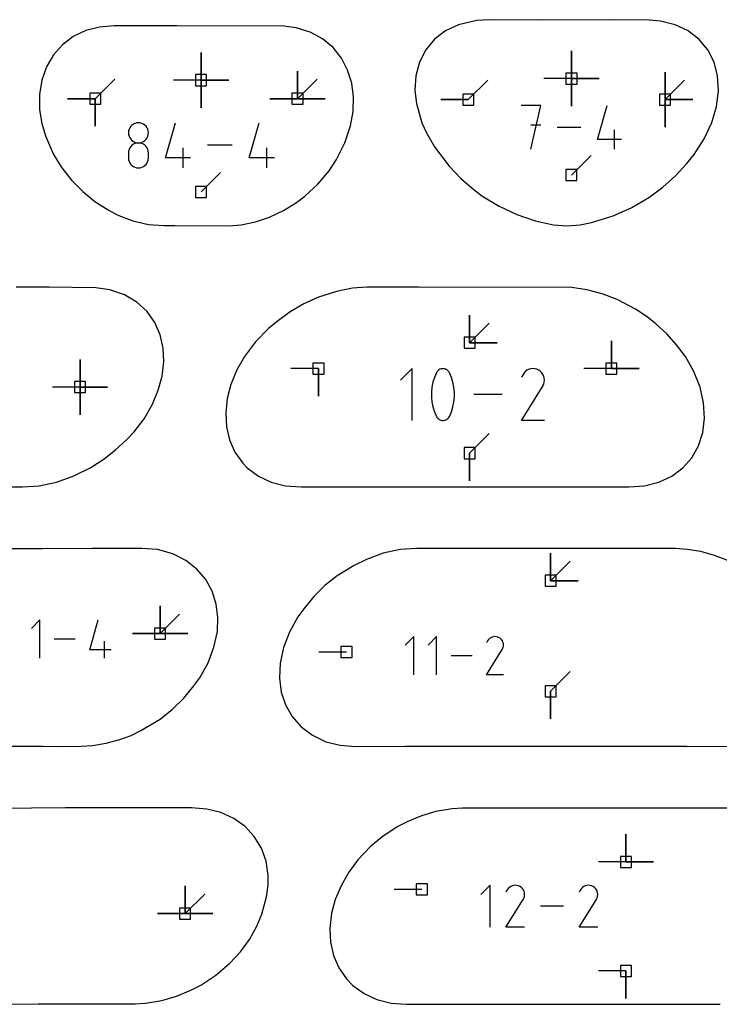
# Model space of a CAD drawing. Extents: x 0 to 600, y 0 to 900.
# Tile 27 of 56: x 37 to 73, y 246 to 297. Entities that reach past the tile are written whole.
import ezdxf

# ---------------------------------------------------------------- set-up
doc = ezdxf.new("R2010")
doc.units = 0

msp = doc.modelspace()

# ---------------------------------------------------------------- linework, layer by layer
at = {"layer": 'annotation', "color": 1}
for p, q in [((46.466788, 294.00571), (46.466788, 295.43446)), ((46.466788, 294.00571), (46.466788, 295.43446)), ((46.466788, 295.43446), (46.466788, 294.00571)), ((46.466788, 294.00571), (46.466788, 295.43446)), ((46.466788, 295.43446), (46.466788, 294.00571)), ((46.466788, 294.00571), (46.466788, 295.43446)), ((46.466788, 295.43446), (46.466788, 294.00571)), ((65.624035, 294.088764), (65.624035, 295.517514)), ((65.624035, 294.088764), (65.624035, 295.517514)), ((65.624035, 295.517514), (65.624035, 294.088764)), ((65.624035, 294.088764), (65.624035, 295.517514)), ((65.624035, 295.517514), (65.624035, 294.088764)), ((65.624035, 294.088764), (65.624035, 295.517514)), ((65.624035, 295.517514), (65.624035, 294.088764)), ((51.452496, 293.048091), (51.452496, 294.476841)), ((51.452496, 293.048091), (51.452496, 294.476841)), ((51.452496, 294.476841), (51.452496, 293.048091)), ((51.452496, 293.048091), (51.452496, 294.476841)), ((51.452496, 294.476841), (51.452496, 293.048091)), ((51.452496, 293.048091), (51.452496, 294.476841)), ((51.452496, 294.476841), (51.452496, 293.048091)), ((70.461906, 292.997929), (70.461906, 294.426679)), ((70.461906, 292.997929), (70.461906, 294.426679)), ((70.461906, 294.426679), (70.461906, 292.997929)), ((70.461906, 292.997929), (70.461906, 294.426679)), ((70.461906, 294.426679), (70.461906, 292.997929)), ((70.461906, 292.997929), (70.461906, 294.426679)), ((70.461906, 294.426679), (70.461906, 292.997929)), ((40.991066, 293.048091), (42.001344, 294.05837)), ((46.466788, 294.00571), (45.038038, 294.00571)), ((46.466788, 294.00571), (47.895538, 294.00571)), ((46.466788, 294.00571), (47.895538, 294.00571)), ((47.895538, 294.00571), (46.466788, 294.00571)), ((46.466788, 294.00571), (46.466788, 292.57696)), ((46.466788, 294.00571), (47.895538, 294.00571)), ((47.895538, 294.00571), (46.466788, 294.00571)), ((46.466788, 294.00571), (46.466788, 292.57696)), ((46.466788, 292.57696), (46.466788, 294.00571)), ((51.452496, 293.048091), (52.462775, 294.05837)), ((60.287242, 292.997929), (61.29752, 294.008208)), ((65.624035, 294.088764), (64.195285, 294.088764)), ((65.624035, 294.088764), (67.052785, 294.088764)), ((65.624035, 294.088764), (67.052785, 294.088764)), ((67.052785, 294.088764), (65.624035, 294.088764)), ((65.624035, 294.088764), (65.624035, 292.660014)), ((65.624035, 294.088764), (67.052785, 294.088764)), ((67.052785, 294.088764), (65.624035, 294.088764)), ((65.624035, 294.088764), (65.624035, 292.660014)), ((65.624035, 292.660014), (65.624035, 294.088764)), ((70.461906, 292.997929), (71.472185, 294.008208)), ((40.991066, 293.048091), (39.562316, 293.048091)), ((40.991066, 293.048091), (39.562316, 293.048091)), ((39.562316, 293.048091), (40.991066, 293.048091)), ((40.991066, 293.048091), (40.991065, 291.619341)), ((40.991066, 293.048091), (40.991065, 291.619341)), ((40.991065, 291.619341), (40.991066, 293.048091)), ((40.991066, 293.048091), (40.991065, 291.619341)), ((40.991065, 291.619341), (40.991066, 293.048091)), ((51.452496, 293.048091), (50.023746, 293.048091)), ((51.452496, 293.048091), (50.023746, 293.048091)), ((50.023746, 293.048091), (51.452496, 293.048091)), ((51.452496, 293.048091), (52.881246, 293.048091)), ((51.452496, 293.048091), (52.881246, 293.048091)), ((52.881246, 293.048091), (51.452496, 293.048091)), ((51.452496, 293.048091), (52.881246, 293.048091)), ((52.881246, 293.048091), (51.452496, 293.048091)), ((60.287242, 292.997929), (58.858492, 292.997929)), ((60.287242, 292.997929), (58.858492, 292.997929)), ((58.858492, 292.997929), (60.287242, 292.997929)), ((70.461906, 292.997929), (71.890656, 292.997929)), ((70.461906, 292.997929), (71.890656, 292.997929)), ((71.890656, 292.997929), (70.461906, 292.997929)), ((70.461906, 292.997929), (70.461906, 291.569179)), ((70.461906, 292.997929), (71.890656, 292.997929)), ((71.890656, 292.997929), (70.461906, 292.997929)), ((70.461906, 292.997929), (70.461906, 291.569179)), ((70.461906, 291.569179), (70.461906, 292.997929)), ((64.028974, 292.692192), (63.023849, 292.692192)), ((63.526483, 290.431902), (64.028974, 292.692192)), ((66.960151, 290.934393), (67.461367, 292.692192)), ((42.716601, 291.377607), (42.708218, 291.284575)), ((42.740767, 291.465261), (42.716601, 291.377607)), ((42.779238, 291.546051), (42.740767, 291.465261)), ((42.830538, 291.618491), (42.779238, 291.546051)), ((42.89319, 291.681093), (42.830538, 291.618491)), ((42.965716, 291.732371), (42.89319, 291.681093)), ((43.04664, 291.770839), (42.965716, 291.732371)), ((43.134484, 291.79501), (43.04664, 291.770839)), ((43.227773, 291.803397), (43.134484, 291.79501)), ((43.321062, 291.79501), (43.227773, 291.803397)), ((43.227773, 291.803397), (43.227773, 291.803397)), ((43.408907, 291.770839), (43.321062, 291.79501)), ((43.489831, 291.732371), (43.408907, 291.770839)), ((43.562357, 291.681093), (43.489831, 291.732371)), ((43.625008, 291.618491), (43.562357, 291.681093)), ((43.676308, 291.546051), (43.625008, 291.618491)), ((43.714779, 291.465261), (43.676308, 291.546051)), ((43.738945, 291.377607), (43.714779, 291.465261)), ((43.747329, 291.284575), (43.738945, 291.377607)), ((44.624711, 289.986714), (45.143533, 291.806258)), ((48.957886, 289.986714), (49.476707, 291.806258)), ((64.028974, 291.68565), (63.526483, 291.68565)), ((66.112755, 291.562047), (64.876867, 291.562047)), ((67.83898, 290.431902), (67.83898, 291.435751)), ((42.708218, 291.284575), (42.708218, 291.284575)), ((42.708218, 291.284575), (42.716606, 291.191107)), ((42.716606, 291.191107), (42.740784, 291.103113)), ((42.740784, 291.103113), (42.779271, 291.022067)), ((42.779271, 291.022067), (42.830586, 290.949444)), ((42.830586, 290.949444), (42.89325, 290.886719)), ((42.89325, 290.886719), (42.965781, 290.835367)), ((42.965781, 290.835367), (43.046699, 290.796861)), ((43.046699, 290.796861), (43.134523, 290.772676)), ((43.321023, 290.772676), (43.408847, 290.796861)), ((43.408847, 290.796861), (43.489765, 290.835367)), ((43.489765, 290.835367), (43.562296, 290.886719)), ((43.562296, 290.886719), (43.62496, 290.949444)), ((43.62496, 290.949444), (43.676275, 291.022067)), ((43.676275, 291.022067), (43.714762, 291.103113)), ((43.714762, 291.103113), (43.73894, 291.191107)), ((43.73894, 291.191107), (43.747329, 291.284575)), ((43.747329, 291.284575), (43.747329, 291.284575)), ((68.215175, 290.934393), (66.960151, 290.934393)), ((42.716601, 290.337569), (42.708218, 290.244144)), ((42.740767, 290.425529), (42.716601, 290.337569)), ((42.779238, 290.506549), (42.740767, 290.425529)), ((42.830538, 290.579153), (42.779238, 290.506549)), ((42.89319, 290.641866), (42.830538, 290.579153)), ((42.965716, 290.693211), (42.89319, 290.641866)), ((43.04664, 290.731714), (42.965716, 290.693211)), ((43.134484, 290.755897), (43.04664, 290.731714)), ((43.227773, 290.764286), (43.134484, 290.755897)), ((43.134523, 290.772676), (43.227773, 290.764286)), ((43.227773, 290.764286), (43.321023, 290.772676)), ((43.321062, 290.755902), (43.227773, 290.764286)), ((43.227773, 290.764286), (43.227773, 290.764286)), ((43.227773, 290.764286), (43.227773, 290.764286)), ((43.408907, 290.73173), (43.321062, 290.755902)), ((43.489831, 290.693244), (43.408907, 290.73173)), ((43.562357, 290.641914), (43.489831, 290.693244)), ((43.625008, 290.579214), (43.562357, 290.641914)), ((43.676308, 290.506614), (43.625008, 290.579214)), ((43.714779, 290.425588), (43.676308, 290.506614)), ((43.738945, 290.337607), (43.714779, 290.425588)), ((43.747329, 290.244144), (43.738945, 290.337607)), ((45.53441, 289.466571), (45.53441, 290.505682)), ((48.080723, 290.636415), (46.801422, 290.636415)), ((49.867584, 289.466571), (49.867584, 290.505682)), ((42.708218, 290.244144), (42.708218, 289.98532)), ((42.708218, 289.98532), (42.708218, 289.98532)), ((42.708218, 289.98532), (42.716606, 289.891902)), ((42.716606, 289.891902), (42.740784, 289.804042)), ((42.740784, 289.804042), (42.779271, 289.723192)), ((43.676275, 289.723192), (43.714762, 289.804042)), ((43.714762, 289.804042), (43.73894, 289.891902)), ((43.73894, 289.891902), (43.747329, 289.98532)), ((43.747329, 289.98532), (43.747329, 290.244144)), ((43.747329, 290.244144), (43.747329, 290.244144)), ((45.92382, 289.986714), (44.624711, 289.986714)), ((50.256994, 289.986714), (48.957886, 289.986714)), ((65.621803, 289.09936), (66.632082, 290.109639)), ((42.779271, 289.723192), (42.830586, 289.650801)), ((42.830586, 289.650801), (42.89325, 289.588319)), ((42.89325, 289.588319), (42.965781, 289.537198)), ((42.965781, 289.537198), (43.046699, 289.498887)), ((43.046699, 289.498887), (43.134523, 289.474837)), ((43.134523, 289.474837), (43.227773, 289.466498)), ((43.227773, 289.466498), (43.321023, 289.474837)), ((43.227773, 289.466498), (43.227773, 289.466498)), ((43.321023, 289.474837), (43.408847, 289.498887)), ((43.408847, 289.498887), (43.489765, 289.537198)), ((43.489765, 289.537198), (43.562296, 289.588319)), ((43.562296, 289.588319), (43.62496, 289.650801)), ((43.62496, 289.650801), (43.676275, 289.723192)), ((46.467152, 288.228544), (47.477431, 289.238822)), ((60.354603, 280.427145), (60.354603, 281.855895)), ((60.354603, 280.427145), (60.354603, 281.855895)), ((60.354603, 281.855895), (60.354603, 280.427145)), ((60.354603, 280.427145), (60.354603, 281.855895)), ((60.354603, 281.855895), (60.354603, 280.427145)), ((60.354603, 280.427145), (61.364882, 281.437423)), ((60.354603, 280.427145), (61.783353, 280.427145)), ((60.354603, 280.427145), (61.783353, 280.427145)), ((61.783353, 280.427145), (60.354603, 280.427145)), ((67.68542, 279.08955), (67.68542, 280.5183)), ((67.68542, 279.08955), (67.68542, 280.5183)), ((67.68542, 280.5183), (67.68542, 279.08955)), ((67.68542, 279.08955), (67.68542, 280.5183)), ((67.68542, 280.5183), (67.68542, 279.08955)), ((40.205226, 278.131957), (40.205226, 279.560707)), ((40.205226, 278.131957), (40.205226, 279.560707)), ((40.205226, 279.560707), (40.205226, 278.131957)), ((40.205226, 278.131957), (40.205226, 279.560707)), ((40.205226, 279.560707), (40.205226, 278.131957)), ((40.205226, 278.131957), (40.205226, 279.560707)), ((40.205226, 279.560707), (40.205226, 278.131957)), ((52.540171, 279.08955), (51.111421, 279.08955)), ((52.540171, 279.08955), (52.540171, 277.6608)), ((52.540171, 279.08955), (52.540171, 277.6608)), ((52.540171, 277.6608), (52.540171, 279.08955)), ((57.377393, 279.08549), (56.782333, 278.490262)), ((57.377393, 276.40881), (57.377393, 279.08549)), ((58.944215, 279.081412), (58.881375, 279.07116)), ((59.008436, 279.0808), (58.944215, 279.081412)), ((63.627666, 279.085425), (63.526452, 279.076027)), ((63.729952, 279.077373), (63.627666, 279.085425)), ((67.68542, 279.08955), (66.25667, 279.08955)), ((67.68542, 279.08955), (69.11417, 279.08955)), ((67.68542, 279.08955), (69.11417, 279.08955)), ((69.11417, 279.08955), (67.68542, 279.08955)), ((58.535174, 278.632252), (58.45822, 278.383967)), ((58.637779, 278.87354), (58.535174, 278.632252)), ((58.672332, 278.930999), (58.637779, 278.87354)), ((58.637779, 278.87354), (58.637779, 278.87354)), ((58.715394, 278.979965), (58.672332, 278.930999)), ((58.765539, 279.019963), (58.715394, 278.979965)), ((58.821341, 279.050519), (58.765539, 279.019963)), ((58.881375, 279.07116), (58.821341, 279.050519)), ((59.07261, 279.068851), (59.008436, 279.0808)), ((59.135314, 279.045092), (59.07261, 279.068851)), ((59.159317, 279.032478), (59.135314, 279.045092)), ((59.135314, 279.045092), (59.135314, 279.045092)), ((59.182351, 279.017989), (59.159317, 279.032478)), ((59.204304, 279.001741), (59.182351, 279.017989)), ((59.225062, 278.983847), (59.204304, 279.001741)), ((59.244515, 278.964422), (59.225062, 278.983847)), ((59.262551, 278.943581), (59.244515, 278.964422)), ((59.279057, 278.921438), (59.262551, 278.943581)), ((59.293922, 278.898109), (59.279057, 278.921438)), ((59.307033, 278.873708), (59.293922, 278.898109)), ((59.410136, 278.631923), (59.307033, 278.873708)), ((59.307033, 278.873708), (59.307033, 278.873708)), ((59.487463, 278.383265), (59.410136, 278.631923)), ((63.115596, 278.787854), (63.037542, 278.638124)), ((63.177539, 278.87569), (63.115596, 278.787854)), ((63.251856, 278.949012), (63.177539, 278.87569)), ((63.336287, 279.007233), (63.251856, 278.949012)), ((63.428573, 279.049768), (63.336287, 279.007233)), ((63.526452, 279.076027), (63.428573, 279.049768)), ((63.831052, 279.051285), (63.729952, 279.077373)), ((63.928705, 279.006574), (63.831052, 279.051285)), ((64.016045, 278.944555), (63.928705, 279.006574)), ((63.928705, 279.006574), (63.928705, 279.006574)), ((64.089071, 278.870131), (64.016045, 278.944555)), ((64.147133, 278.785585), (64.089071, 278.870131)), ((64.189583, 278.693197), (64.147133, 278.785585)), ((64.21577, 278.595248), (64.189583, 278.693197)), ((64.225045, 278.49402), (64.21577, 278.595248)), ((40.205226, 278.131957), (38.776476, 278.131957)), ((40.205226, 278.131957), (41.633976, 278.131957)), ((40.205226, 278.131957), (41.633976, 278.131957)), ((41.633976, 278.131957), (40.205226, 278.131957)), ((40.205226, 278.131957), (40.205226, 276.703207)), ((40.205226, 278.131957), (41.633976, 278.131957)), ((41.633976, 278.131957), (40.205226, 278.131957)), ((40.205226, 278.131957), (40.205226, 276.703207)), ((40.205226, 276.703207), (40.205226, 278.131957)), ((58.406917, 278.130664), (58.381266, 277.874323)), ((58.45822, 278.383967), (58.406917, 278.130664)), ((59.539015, 278.129713), (59.487463, 278.383265)), ((59.56479, 277.873248), (59.539015, 278.129713)), ((63.035863, 276.408788), (64.134333, 278.177183)), ((64.134333, 278.177183), (64.135646, 278.178808)), ((64.134333, 278.177183), (64.134333, 278.177183)), ((64.135646, 278.178808), (64.136905, 278.180447)), ((64.136905, 278.180447), (64.138119, 278.182113)), ((64.138119, 278.182113), (64.139295, 278.183821)), ((64.139295, 278.183821), (64.140443, 278.185584)), ((64.140443, 278.185584), (64.141569, 278.187416)), ((64.141569, 278.187416), (64.142683, 278.189331)), ((64.142683, 278.189331), (64.143794, 278.191343)), ((64.143794, 278.191343), (64.144908, 278.193465)), ((64.144908, 278.193465), (64.190263, 278.290847)), ((64.144908, 278.193465), (64.144908, 278.193465)), ((64.190263, 278.290847), (64.216759, 278.391793)), ((64.216759, 278.391793), (64.225045, 278.49402)), ((58.381266, 277.874323), (58.381266, 277.616924)), ((58.381266, 277.616924), (58.406917, 277.360446)), ((59.539015, 277.359495), (59.56479, 277.615848)), ((59.56479, 277.615848), (59.56479, 277.873248)), ((62.032158, 277.74715), (60.568595, 277.74715)), ((58.406917, 277.360446), (58.45822, 277.10687)), ((58.45822, 277.10687), (58.535174, 276.858174)), ((59.410136, 276.857845), (59.487463, 277.106167)), ((59.487463, 277.106167), (59.539015, 277.359495)), ((58.535174, 276.858174), (58.637779, 276.61634)), ((58.637779, 276.61634), (58.637779, 276.61634)), ((58.637779, 276.61634), (58.650843, 276.591987)), ((58.650843, 276.591987), (58.665598, 276.568774)), ((58.665598, 276.568774), (58.681982, 276.546771)), ((58.681982, 276.546771), (58.699933, 276.526049)), ((59.229416, 276.510576), (59.272477, 276.55934)), ((59.272477, 276.55934), (59.307033, 276.616507)), ((59.307033, 276.616507), (59.410136, 276.857845)), ((59.307033, 276.616507), (59.307033, 276.616507)), ((58.699933, 276.526049), (58.719388, 276.506679)), ((58.719388, 276.506679), (58.740285, 276.488729)), ((58.740285, 276.488729), (58.762563, 276.472272)), ((58.762563, 276.472272), (58.786158, 276.457378)), ((58.786158, 276.457378), (58.81101, 276.444116)), ((58.81101, 276.444116), (58.81101, 276.444116)), ((58.81101, 276.444116), (58.873219, 276.420861)), ((58.873219, 276.420861), (58.93702, 276.409307)), ((58.93702, 276.409307), (59.00097, 276.408984)), ((59.00097, 276.408984), (59.063627, 276.41942)), ((59.063627, 276.41942), (59.123549, 276.440145)), ((59.123549, 276.440145), (59.179293, 276.470688)), ((59.179293, 276.470688), (59.229416, 276.510576)), ((64.224641, 276.408788), (63.035863, 276.408788)), ((60.354755, 274.712724), (61.365034, 275.723003)), ((60.354755, 274.712724), (60.354755, 273.283974)), ((60.354755, 274.712724), (60.354755, 273.283974)), ((60.354755, 273.283974), (60.354755, 274.712724)), ((64.543382, 268.116481), (64.543382, 269.545231)), ((64.543382, 268.116481), (64.543382, 269.545231)), ((64.543382, 269.545231), (64.543382, 268.116481)), ((64.543382, 268.116481), (64.543382, 269.545231)), ((64.543382, 269.545231), (64.543382, 268.116481)), ((64.543382, 268.116481), (65.553661, 269.12676)), ((64.543382, 268.116481), (65.972132, 268.116481)), ((64.543382, 268.116481), (65.972132, 268.116481)), ((65.972132, 268.116481), (64.543382, 268.116481)), ((44.346399, 265.380585), (44.346399, 266.809335)), ((44.346399, 265.380585), (44.346399, 266.809335)), ((44.346399, 266.809335), (44.346399, 265.380585)), ((44.346399, 265.380585), (44.346399, 266.809335)), ((44.346399, 266.809335), (44.346399, 265.380585)), ((44.346399, 265.380585), (44.346399, 266.809335)), ((44.346399, 266.809335), (44.346399, 265.380585)), ((44.346399, 265.380585), (45.356678, 266.390864)), ((38.131757, 266.089767), (37.690378, 265.648263)), ((38.131757, 264.104371), (38.131757, 266.089767)), ((40.706322, 264.54575), (41.14658, 266.089767)), ((44.346399, 265.380585), (42.917649, 265.380585)), ((44.346399, 265.380585), (42.917649, 265.380585)), ((42.917649, 265.380585), (44.346399, 265.380585)), ((44.346399, 265.380585), (45.775149, 265.380585)), ((44.346399, 265.380585), (45.775149, 265.380585)), ((45.775149, 265.380585), (44.346399, 265.380585)), ((44.346399, 265.380585), (45.775149, 265.380585)), ((45.775149, 265.380585), (44.346399, 265.380585)), ((39.961985, 265.097069), (38.876405, 265.097069)), ((41.478268, 264.104371), (41.478268, 264.986133)), ((57.462735, 265.227944), (57.021347, 264.786432)), ((57.462735, 263.242509), (57.462735, 265.227944)), ((58.64866, 265.227944), (58.207273, 264.786432)), ((58.64866, 263.242509), (58.64866, 265.227944)), ((61.282568, 265.007172), (61.224671, 264.896109)), ((61.328514, 265.072324), (61.282568, 265.007172)), ((61.383639, 265.126711), (61.328514, 265.072324)), ((61.446266, 265.169897), (61.383639, 265.126711)), ((61.514719, 265.201447), (61.446266, 265.169897)), ((61.587322, 265.220925), (61.514719, 265.201447)), ((61.662397, 265.227896), (61.587322, 265.220925)), ((61.738268, 265.221923), (61.662397, 265.227896)), ((61.81326, 265.202573), (61.738268, 265.221923)), ((61.885694, 265.169408), (61.81326, 265.202573)), ((61.950479, 265.123405), (61.885694, 265.169408)), ((61.885694, 265.169408), (61.885694, 265.169408)), ((62.004646, 265.068201), (61.950479, 265.123405)), ((62.047714, 265.005489), (62.004646, 265.068201)), ((62.0792, 264.93696), (62.047714, 265.005489)), ((62.098625, 264.864306), (62.0792, 264.93696)), ((62.105505, 264.78922), (62.098625, 264.864306)), ((41.808711, 264.54575), (40.706322, 264.54575)), ((53.98839, 264.427969), (52.55964, 264.427969)), ((61.223426, 263.242493), (62.038219, 264.554205)), ((62.038219, 264.554205), (62.039193, 264.55541)), ((62.038219, 264.554205), (62.038219, 264.554205)), ((62.039193, 264.55541), (62.040127, 264.556626)), ((62.040127, 264.556626), (62.041027, 264.557862)), ((62.041027, 264.557862), (62.0419, 264.559129)), ((62.0419, 264.559129), (62.042751, 264.560436)), ((62.042751, 264.560436), (62.043586, 264.561795)), ((62.043586, 264.561795), (62.044413, 264.563216)), ((62.044413, 264.563216), (62.045236, 264.564708)), ((62.045236, 264.564708), (62.046063, 264.566282)), ((62.046063, 264.566282), (62.079705, 264.638516)), ((62.046063, 264.566282), (62.046063, 264.566282)), ((62.079705, 264.638516), (62.099359, 264.713392)), ((62.099359, 264.713392), (62.105505, 264.78922)), ((60.478925, 264.235227), (59.393323, 264.235227)), ((64.543534, 262.40206), (65.553812, 263.412339)), ((62.105205, 263.242493), (61.223426, 263.242493)), ((64.543534, 262.40206), (64.543534, 260.97331)), ((64.543534, 262.40206), (64.543534, 260.97331)), ((64.543534, 260.97331), (64.543534, 262.40206)), ((68.441059, 253.570735), (68.441059, 254.999485)), ((68.441059, 253.570735), (68.441059, 254.999485)), ((68.441059, 254.999485), (68.441059, 253.570735)), ((68.441059, 253.570735), (68.441059, 254.999485)), ((68.441059, 254.999485), (68.441059, 253.570735)), ((68.441059, 253.570735), (67.012309, 253.570735)), ((68.441059, 253.570735), (69.869808, 253.570735)), ((68.441059, 253.570735), (69.869808, 253.570735)), ((69.869808, 253.570735), (68.441059, 253.570735)), ((45.642064, 250.902074), (45.642064, 252.330824)), ((45.642064, 250.902074), (45.642064, 252.330824)), ((45.642064, 252.330824), (45.642064, 250.902074)), ((45.642064, 250.902074), (45.642064, 252.330824)), ((45.642064, 252.330824), (45.642064, 250.902074)), ((45.642064, 250.902074), (45.642064, 252.330824)), ((45.642064, 252.330824), (45.642064, 250.902074)), ((57.88399, 252.147677), (56.45524, 252.147677)), ((61.4194, 252.364548), (60.936391, 251.881403)), ((61.4194, 250.191893), (61.4194, 252.364548)), ((62.29896, 252.122958), (62.235604, 252.001422)), ((62.349239, 252.194253), (62.29896, 252.122958)), ((62.409562, 252.253769), (62.349239, 252.194253)), ((62.478095, 252.301027), (62.409562, 252.253769)), ((62.553003, 252.335552), (62.478095, 252.301027)), ((62.632451, 252.356867), (62.553003, 252.335552)), ((62.714606, 252.364495), (62.632451, 252.356867)), ((62.797632, 252.35796), (62.714606, 252.364495)), ((62.879694, 252.336784), (62.797632, 252.35796)), ((62.958959, 252.300492), (62.879694, 252.336784)), ((63.029853, 252.250151), (62.958959, 252.300492)), ((62.958959, 252.300492), (62.958959, 252.300492)), ((63.089128, 252.189742), (63.029853, 252.250151)), ((63.136257, 252.121116), (63.089128, 252.189742)), ((63.170713, 252.046125), (63.136257, 252.121116)), ((66.081678, 252.122958), (66.018321, 252.001422)), ((66.131957, 252.194253), (66.081678, 252.122958)), ((66.19228, 252.253769), (66.131957, 252.194253)), ((66.260812, 252.301027), (66.19228, 252.253769)), ((66.335721, 252.335552), (66.260812, 252.301027)), ((66.415169, 252.356867), (66.335721, 252.335552)), ((66.497324, 252.364495), (66.415169, 252.356867)), ((66.58035, 252.35796), (66.497324, 252.364495)), ((66.662412, 252.336784), (66.58035, 252.35796)), ((66.741677, 252.300492), (66.662412, 252.336784)), ((66.812571, 252.250151), (66.741677, 252.300492)), ((66.741677, 252.300492), (66.741677, 252.300492)), ((66.871845, 252.189742), (66.812571, 252.250151)), ((66.918974, 252.121116), (66.871845, 252.189742)), ((66.95343, 252.046125), (66.918974, 252.121116)), ((45.642064, 250.902074), (46.652343, 251.912353)), ((62.234241, 250.191875), (63.125866, 251.627277)), ((63.125866, 251.627277), (63.126932, 251.628596)), ((63.125866, 251.627277), (63.125866, 251.627277)), ((63.126932, 251.628596), (63.127954, 251.629926)), ((63.127954, 251.629926), (63.128939, 251.631279)), ((63.128939, 251.631279), (63.129894, 251.632665)), ((63.129894, 251.632665), (63.130826, 251.634096)), ((63.130826, 251.634096), (63.13174, 251.635584)), ((63.13174, 251.635584), (63.132645, 251.637138)), ((63.132645, 251.637138), (63.133546, 251.638771)), ((63.133546, 251.638771), (63.13445, 251.640494)), ((63.13445, 251.640494), (63.171265, 251.719539)), ((63.13445, 251.640494), (63.13445, 251.640494)), ((63.191968, 251.96662), (63.170713, 252.046125)), ((63.171265, 251.719539), (63.192772, 251.801476)), ((63.199497, 251.884453), (63.191968, 251.96662)), ((63.192772, 251.801476), (63.199497, 251.884453)), ((66.016959, 250.191875), (66.908584, 251.627277)), ((66.908584, 251.627277), (66.90965, 251.628596)), ((66.908584, 251.627277), (66.908584, 251.627277)), ((66.90965, 251.628596), (66.910672, 251.629926)), ((66.910672, 251.629926), (66.911657, 251.631279)), ((66.911657, 251.631279), (66.912612, 251.632665)), ((66.912612, 251.632665), (66.913543, 251.634096)), ((66.913543, 251.634096), (66.914458, 251.635584)), ((66.914458, 251.635584), (66.915362, 251.637138)), ((66.915362, 251.637138), (66.916263, 251.638771)), ((66.916263, 251.638771), (66.917168, 251.640494)), ((66.917168, 251.640494), (66.953983, 251.719539)), ((66.917168, 251.640494), (66.917168, 251.640494)), ((66.974686, 251.96662), (66.95343, 252.046125)), ((66.953983, 251.719539), (66.97549, 251.801476)), ((66.982215, 251.884453), (66.974686, 251.96662)), ((66.97549, 251.801476), (66.982215, 251.884453)), ((65.202254, 251.278221), (64.014283, 251.278221)), ((45.642064, 250.902074), (44.213314, 250.902074)), ((45.642064, 250.902074), (44.213314, 250.902074)), ((44.213314, 250.902074), (45.642064, 250.902074)), ((45.642064, 250.902074), (47.070814, 250.902074)), ((45.642064, 250.902074), (47.070814, 250.902074)), ((47.070814, 250.902074), (45.642064, 250.902074)), ((45.642064, 250.902074), (47.070814, 250.902074)), ((47.070814, 250.902074), (45.642064, 250.902074)), ((63.199169, 250.191875), (62.234241, 250.191875)), ((66.981887, 250.191875), (66.016959, 250.191875)), ((68.441051, 247.935615), (67.012301, 247.935615)), ((68.441051, 247.935615), (68.441051, 246.506866)), ((68.441051, 247.935615), (68.441051, 246.506866)), ((68.441051, 246.506866), (68.441051, 247.935615))]:
    msp.add_line(p, q, dxfattribs=at)
at = {"layer": 'boundary', "color": 5}
for p, q in [((60.732177, 297.089133), (59.770916, 296.872778)), ((61.341549, 297.134151), (60.732177, 297.089133)), ((63.793153, 297.102718), (61.341549, 297.134151)), ((67.812476, 297.121397), (63.793153, 297.102718)), ((69.63336, 297.117449), (67.812476, 297.121397)), ((70.228585, 297.060014), (69.63336, 297.117449)), ((70.981905, 296.866528), (70.228585, 297.060014)), ((40.505294, 296.568365), (39.859963, 296.261107)), ((41.215723, 296.755059), (40.505294, 296.568365)), ((41.972282, 296.81721), (41.215723, 296.755059)), ((45.213935, 296.824073), (41.972282, 296.81721)), ((50.739124, 296.801128), (45.213935, 296.824073)), ((51.390631, 296.719662), (50.739124, 296.801128)), ((52.111795, 296.492579), (51.390631, 296.719662)), ((52.748901, 296.145451), (52.111795, 296.492579)), ((59.1052, 296.553339), (58.539351, 296.118466)), ((59.770916, 296.872778), (59.1052, 296.553339)), ((71.651223, 296.54945), (70.981905, 296.866528)), ((72.219045, 296.115932), (71.651223, 296.54945)), ((39.859963, 296.261107), (39.29615, 295.840359)), ((53.289361, 295.692315), (52.748901, 296.145451)), ((58.539351, 296.118466), (58.088086, 295.578209)), ((72.670586, 295.575828), (72.219045, 296.115932)), ((39.29615, 295.840359), (38.828135, 295.316159)), ((53.724126, 295.148903), (53.289361, 295.692315)), ((58.088086, 295.578209), (57.763467, 294.945294)), ((72.993746, 294.941944), (72.670586, 295.575828)), ((38.828135, 295.316159), (38.467967, 294.701043)), ((54.047556, 294.531862), (53.724126, 295.148903)), ((57.763467, 294.945294), (57.57458, 294.234933)), ((73.179465, 294.229502), (72.993746, 294.941944)), ((38.467967, 294.701043), (38.225031, 294.010054)), ((54.256938, 293.858062), (54.047556, 294.531862)), ((38.225031, 294.010054), (38.105927, 293.260192)), ((54.352127, 293.144272), (54.256938, 293.858062)), ((57.57458, 294.234933), (57.527127, 293.46457)), ((73.22202, 293.455937), (73.179465, 294.229502)), ((57.527127, 293.46457), (57.606348, 292.795037)), ((73.119331, 292.640376), (73.22202, 293.455937)), ((38.105927, 293.260192), (38.114117, 292.469597)), ((54.33231, 292.382315), (54.352127, 293.144272)), ((38.114117, 292.469597), (38.225347, 291.766367)), ((54.201341, 291.646098), (54.33231, 292.382315)), ((57.606348, 292.795037), (57.889672, 291.802771)), ((72.881501, 291.809983), (73.119331, 292.640376)), ((38.225347, 291.766367), (38.414985, 291.125106)), ((53.9057, 290.764793), (54.201341, 291.646098)), ((57.889672, 291.802771), (58.131126, 291.277633)), ((72.485853, 290.973279), (72.881501, 291.809983)), ((38.414985, 291.125106), (38.83528, 290.163998)), ((58.131126, 291.277633), (58.532659, 290.554967)), ((71.962886, 290.15712), (72.485853, 290.973279)), ((53.463542, 289.90202), (53.9057, 290.764793)), ((58.532659, 290.554967), (59.289889, 289.550836)), ((38.83528, 290.163998), (39.265234, 289.474816)), ((53.089338, 289.324637), (53.463542, 289.90202)), ((71.593927, 289.703256), (71.962886, 290.15712)), ((39.265234, 289.474816), (39.772561, 288.832731)), ((52.502608, 288.624846), (53.089338, 289.324637)), ((59.289889, 289.550836), (59.899414, 288.927221)), ((70.998491, 289.060114), (71.593927, 289.703256)), ((39.772561, 288.832731), (40.347418, 288.248864)), ((59.899414, 288.927221), (60.566368, 288.357613)), ((70.340076, 288.470095), (70.998491, 289.060114)), ((40.347418, 288.248864), (40.979383, 287.733416)), ((51.834859, 288.001005), (52.502608, 288.624846)), ((60.566368, 288.357613), (60.992205, 288.030511)), ((69.629378, 287.941644), (70.340076, 288.470095)), ((51.399313, 287.681464), (51.834859, 288.001005)), ((60.992205, 288.030511), (61.874173, 287.486476)), ((68.743382, 287.419415), (69.629378, 287.941644)), ((40.979383, 287.733416), (41.657477, 287.295837)), ((41.657477, 287.295837), (42.129233, 287.040258)), ((50.010198, 286.916969), (50.721532, 287.256493)), ((50.721532, 287.256493), (51.399313, 287.681464)), ((61.874173, 287.486476), (62.792491, 287.051728)), ((67.77511, 286.985781), (68.743382, 287.419415)), ((42.129233, 287.040258), (42.935134, 286.729196)), ((42.935134, 286.729196), (43.74714, 286.542027)), ((49.276848, 286.67067), (50.010198, 286.916969)), ((62.792491, 287.051728), (63.750736, 286.723931)), ((63.750736, 286.723931), (64.690925, 286.531969)), ((66.656149, 286.64204), (67.77511, 286.985781)), ((43.74714, 286.542027), (44.541818, 286.482901)), ((44.541818, 286.482901), (45.110965, 286.48375)), ((45.110965, 286.48375), (47.909725, 286.479735)), ((47.909725, 286.479735), (48.536555, 286.525586)), ((48.536555, 286.525586), (49.276848, 286.67067)), ((64.690925, 286.531969), (65.380334, 286.479735)), ((65.380334, 286.479735), (66.066455, 286.531009)), ((66.066455, 286.531009), (66.656149, 286.64204)), ((38.608762, 283.301101), (36.898453, 283.303364)), ((41.028802, 283.270584), (38.608762, 283.301101)), ((41.746105, 283.163375), (41.028802, 283.270584)), ((42.5032, 282.903656), (41.746105, 283.163375)), ((54.292668, 283.239849), (53.469716, 283.079707)), ((55.035283, 283.298952), (54.292668, 283.239849)), ((57.73578, 283.295683), (55.035283, 283.298952)), ((65.635548, 283.274842), (57.73578, 283.295683)), ((66.419513, 283.165505), (65.635548, 283.274842)), ((67.205401, 282.960129), (66.419513, 283.165505)), ((43.150948, 282.522169), (42.5032, 282.903656)), ((52.531518, 282.782619), (51.787834, 282.43864)), ((53.469716, 283.079707), (52.531518, 282.782619)), ((67.984513, 282.663892), (67.205401, 282.960129)), ((68.939143, 282.157255), (67.984513, 282.663892)), ((43.678944, 282.036744), (43.150948, 282.522169)), ((51.787834, 282.43864), (51.072753, 282.017459)), ((69.535067, 281.772027), (68.939143, 282.157255)), ((44.081496, 281.46633), (43.678944, 282.036744)), ((51.072753, 282.017459), (50.39724, 281.525984)), ((69.998403, 281.392832), (69.535067, 281.772027)), ((44.356881, 280.829731), (44.081496, 281.46633)), ((49.958696, 281.162047), (49.286966, 280.466025)), ((50.39724, 281.525984), (49.958696, 281.162047)), ((70.552176, 280.879479), (69.998403, 281.392832)), ((44.506554, 280.145141), (44.356881, 280.829731)), ((71.058711, 280.321968), (70.552176, 280.879479)), ((44.534513, 279.42982), (44.506554, 280.145141)), ((49.286966, 280.466025), (48.714449, 279.711392)), ((71.517732, 279.711465), (71.058711, 280.321968)), ((48.714449, 279.711392), (48.323477, 279.017876)), ((71.954748, 278.931611), (71.517732, 279.711465)), ((44.44588, 278.699026), (44.534513, 279.42982)), ((44.250613, 277.974545), (44.44588, 278.699026)), ((48.323477, 279.017876), (48.012969, 278.2732)), ((72.271463, 278.130281), (71.954748, 278.931611)), ((48.012969, 278.2732), (47.824302, 277.548916)), ((72.457901, 277.319904), (72.271463, 278.130281)), ((43.947692, 277.245029), (44.250613, 277.974545)), ((43.515116, 276.495672), (43.947692, 277.245029)), ((47.824302, 277.548916), (47.739166, 276.79502)), ((72.507429, 276.530074), (72.457901, 277.319904)), ((47.739166, 276.79502), (47.776022, 276.079169)), ((42.999874, 275.812575), (43.515116, 276.495672)), ((47.776022, 276.079169), (47.93521, 275.395963)), ((72.419619, 275.780382), (72.507429, 276.530074)), ((42.600399, 275.394208), (42.999874, 275.812575)), ((72.197476, 275.089463), (72.419619, 275.780382)), ((42.047039, 274.880417), (42.600399, 275.394208)), ((47.93521, 275.395963), (48.220147, 274.762658)), ((71.847373, 274.474242), (72.197476, 275.089463)), ((41.452581, 274.414719), (42.047039, 274.880417)), ((48.220147, 274.762658), (48.631569, 274.19738)), ((40.767101, 273.972398), (41.452581, 274.414719)), ((48.631569, 274.19738), (48.85587, 273.951044)), ((71.378793, 273.949598), (71.847373, 274.474242)), ((38.991409, 273.220652), (39.890887, 273.538759)), ((39.890887, 273.538759), (40.767101, 273.972398)), ((48.85587, 273.951044), (49.430289, 273.529178)), ((49.430289, 273.529178), (50.095845, 273.219945)), ((70.137819, 273.219175), (70.804017, 273.527977)), ((70.804017, 273.527977), (71.378793, 273.949598)), ((29.796596, 272.973086), (37.227138, 272.964336)), ((37.227138, 272.964336), (38.095285, 273.027794)), ((38.095285, 273.027794), (38.991409, 273.220652)), ((50.095845, 273.219945), (50.835994, 273.030284)), ((50.835994, 273.030284), (51.634777, 272.964336)), ((64.179639, 272.96618), (67.149422, 272.970706)), ((67.149422, 272.970706), (68.596453, 272.964868)), ((68.596453, 272.964868), (69.396757, 273.030087)), ((69.396757, 273.030087), (70.137819, 273.219175)), ((51.634777, 272.964336), (52.873554, 272.967893)), ((52.873554, 272.967893), (56.052881, 272.966191)), ((56.052881, 272.966191), (56.878975, 272.966193)), ((56.878975, 272.966193), (57.971867, 272.966189)), ((57.971867, 272.966189), (62.855328, 272.966182)), ((62.855328, 272.966182), (64.179639, 272.96618)), ((38.241439, 269.773159), (36.52136, 269.772547)), ((40.851192, 269.779021), (38.241439, 269.773159)), ((43.398515, 269.789336), (40.851192, 269.779021)), ((44.217732, 269.722611), (43.398515, 269.789336)), ((44.998879, 269.507295), (44.217732, 269.722611)), ((45.682046, 269.167416), (44.998879, 269.507295)), ((55.89105, 269.534308), (55.015112, 269.221888)), ((56.766672, 269.724811), (55.89105, 269.534308)), ((57.626384, 269.789102), (56.766672, 269.724811)), ((69.011087, 269.779307), (57.626384, 269.789102)), ((70.999844, 269.779224), (69.011087, 269.779307)), ((71.611678, 269.736288), (70.999844, 269.779224)), ((72.316257, 269.619545), (71.611678, 269.736288)), ((73.016123, 269.42807), (72.316257, 269.619545)), ((73.706234, 269.166615), (73.016123, 269.42807)), ((46.254676, 268.719633), (45.682046, 269.167416)), ((54.387565, 268.908486), (53.510735, 268.37042)), ((55.015112, 269.221888), (54.387565, 268.908486)), ((46.70901, 268.181728), (46.254676, 268.719633)), ((47.041277, 267.572015), (46.70901, 268.181728)), ((53.510735, 268.37042), (52.873106, 267.860881)), ((47.251042, 266.908333), (47.041277, 267.572015)), ((52.873106, 267.860881), (52.290935, 267.29141)), ((47.340501, 266.207751), (47.251042, 266.908333)), ((52.290935, 267.29141), (51.774047, 266.670196)), ((51.774047, 266.670196), (51.466397, 266.244946)), ((47.313651, 265.485573), (47.340501, 266.207751)), ((51.466397, 266.244946), (51.035816, 265.463213)), ((47.133738, 264.675061), (47.313651, 265.485573)), ((51.035816, 265.463213), (50.734768, 264.665463)), ((46.827169, 263.873835), (47.133738, 264.675061)), ((50.734768, 264.665463), (50.557655, 263.858485)), ((46.397735, 263.09212), (46.827169, 263.873835)), ((50.557655, 263.858485), (50.516742, 263.071432)), ((46.094583, 262.671858), (46.397735, 263.09212)), ((50.516742, 263.071432), (50.61484, 262.352487)), ((45.575349, 262.045815), (46.094583, 262.671858)), ((50.61484, 262.352487), (50.837958, 261.692215)), ((44.989558, 261.472075), (45.575349, 262.045815)), ((44.34732, 260.959198), (44.989558, 261.472075)), ((50.837958, 261.692215), (51.183197, 261.088076)), ((43.355414, 260.364318), (44.34732, 260.959198)), ((51.183197, 261.088076), (51.649427, 260.557827)), ((42.858915, 260.116231), (43.355414, 260.364318)), ((51.649427, 260.557827), (51.687035, 260.517762)), ((51.687035, 260.517762), (52.232136, 260.119379)), ((41.56654, 259.712541), (42.270932, 259.905234)), ((42.270932, 259.905234), (42.858915, 260.116231)), ((52.232136, 260.119379), (52.92286, 259.790111)), ((52.92286, 259.790111), (53.666707, 259.606808)), ((26.479613, 259.569965), (38.28385, 259.55292)), ((38.28385, 259.55292), (39.166789, 259.549902)), ((39.166789, 259.549902), (40.24829, 259.553003)), ((40.24829, 259.553003), (40.859507, 259.595416)), ((40.859507, 259.595416), (41.56654, 259.712541)), ((53.666707, 259.606808), (54.46801, 259.547559)), ((54.46801, 259.547559), (57.015573, 259.554807)), ((57.015573, 259.554807), (59.004414, 259.560517)), ((59.004414, 259.560517), (60.333676, 259.559805)), ((60.333676, 259.559805), (63.006562, 259.559812)), ((63.006562, 259.559812), (64.017895, 259.559811)), ((64.017895, 259.559811), (66.363504, 259.559799)), ((66.363504, 259.559799), (68.276286, 259.559796)), ((68.276286, 259.559796), (69.517592, 259.561688)), ((69.517592, 259.561688), (71.593706, 259.553312)), ((71.593706, 259.553312), (74.149077, 259.543085)), ((39.456975, 256.368085), (35.367885, 256.331928)), ((40.645635, 256.363456), (39.456975, 256.368085)), ((45.969255, 256.364349), (40.645635, 256.363456)), ((46.757254, 256.303554), (45.969255, 256.364349)), ((47.493542, 256.12071), (46.757254, 256.303554)), ((58.610301, 256.175201), (57.860573, 255.952717)), ((59.448598, 256.311588), (58.610301, 256.175201)), ((59.987974, 256.348287), (59.448598, 256.311588)), ((64.596211, 256.348637), (59.987974, 256.348287)), ((76.411345, 256.349446), (64.596211, 256.348637)), ((48.160391, 255.81959), (47.493542, 256.12071)), ((48.74095, 255.407032), (48.160391, 255.81959)), ((57.860573, 255.952717), (57.124916, 255.643538)), ((49.220427, 254.892679), (48.74095, 255.407032)), ((56.606131, 255.378828), (55.820444, 254.855852)), ((57.124916, 255.643538), (56.606131, 255.378828)), ((49.586347, 254.28878), (49.220427, 254.892679)), ((55.820444, 254.855852), (55.218561, 254.343723)), ((49.828972, 253.609952), (49.586347, 254.28878)), ((55.218561, 254.343723), (54.580704, 253.672866)), ((54.580704, 253.672866), (54.112943, 253.03967)), ((49.941553, 252.872797), (49.828972, 253.609952)), ((49.930366, 252.36073), (49.941553, 252.872797)), ((54.112943, 253.03967), (53.724707, 252.367925)), ((49.854073, 251.760289), (49.930366, 252.36073)), ((53.724707, 252.367925), (53.405235, 251.621669)), ((49.610478, 250.871482), (49.854073, 251.760289)), ((53.405235, 251.621669), (53.216827, 250.912814)), ((49.348536, 250.24388), (49.610478, 250.871482)), ((53.216827, 250.912814), (53.124627, 250.129024)), ((48.964232, 249.567425), (49.348536, 250.24388)), ((53.124627, 250.129024), (53.158514, 249.415914)), ((48.498814, 248.929094), (48.964232, 249.567425)), ((53.158514, 249.415914), (53.312084, 248.732464)), ((47.956449, 248.334498), (48.498814, 248.929094)), ((53.312084, 248.732464), (53.588253, 248.095786)), ((47.236975, 247.720718), (47.956449, 248.334498)), ((53.588253, 248.095786), (53.987362, 247.523785)), ((46.451874, 247.197088), (47.236975, 247.720718)), ((53.987362, 247.523785), (54.315138, 247.174597)), ((45.941215, 246.935686), (46.451874, 247.197088)), ((54.315138, 247.174597), (54.894355, 246.760774)), ((44.438482, 246.396444), (45.198026, 246.622066)), ((45.198026, 246.622066), (45.941215, 246.935686)), ((54.894355, 246.760774), (55.559569, 246.45805)), ((31.96055, 246.206995), (38.034052, 246.224408)), ((38.034052, 246.224408), (43.061061, 246.224027)), ((43.061061, 246.224027), (43.585546, 246.259114)), ((43.585546, 246.259114), (44.438482, 246.396444)), ((55.559569, 246.45805), (56.294175, 246.273297)), ((56.294175, 246.273297), (57.081428, 246.21061)), ((57.081428, 246.21061), (61.544061, 246.217347)), ((61.544061, 246.217347), (64.341428, 246.206997)), ((64.341428, 246.206997), (68.156956, 246.206995)), ((68.156956, 246.206995), (71.980488, 246.207005)), ((71.980488, 246.207005), (73.311794, 246.214623))]:
    msp.add_line(p, q, dxfattribs=at)
at = {"layer": 'hole', "color": 5}
for p, q in [((65.909785, 294.374514), (65.338285, 294.374514)), ((65.338285, 294.374514), (65.338285, 293.803014)), ((65.909785, 293.803014), (65.909785, 294.374514)), ((46.752538, 294.29146), (46.181038, 294.29146)), ((46.181038, 294.29146), (46.181038, 293.71996)), ((46.752538, 293.71996), (46.752538, 294.29146)), ((46.181038, 293.71996), (46.752538, 293.71996)), ((65.338285, 293.803014), (65.909785, 293.803014)), ((41.276816, 293.333841), (40.705316, 293.333841)), ((40.705316, 293.333841), (40.705316, 292.762341)), ((41.276816, 292.762341), (41.276816, 293.333841)), ((51.738246, 293.333841), (51.166746, 293.333841)), ((51.166746, 293.333841), (51.166746, 292.762341)), ((51.738246, 292.762341), (51.738246, 293.333841)), ((60.572992, 293.283679), (60.001492, 293.283679)), ((60.001492, 293.283679), (60.001492, 292.712179)), ((60.572992, 292.712179), (60.572992, 293.283679)), ((70.747656, 293.283679), (70.176156, 293.283679)), ((70.176156, 293.283679), (70.176156, 292.712179)), ((70.747656, 292.712179), (70.747656, 293.283679)), ((40.705316, 292.762341), (41.276816, 292.762341)), ((51.166746, 292.762341), (51.738246, 292.762341)), ((60.001492, 292.712179), (60.572992, 292.712179)), ((70.176156, 292.712179), (70.747656, 292.712179)), ((65.907553, 289.38511), (65.336053, 289.38511)), ((65.336053, 289.38511), (65.336053, 288.81361)), ((65.907553, 288.81361), (65.907553, 289.38511)), ((65.336053, 288.81361), (65.907553, 288.81361)), ((46.752902, 288.514294), (46.181402, 288.514294)), ((46.181402, 288.514294), (46.181402, 287.942794)), ((46.752902, 287.942794), (46.752902, 288.514294)), ((46.181402, 287.942794), (46.752902, 287.942794)), ((60.640353, 280.712895), (60.068853, 280.712895)), ((60.068853, 280.712895), (60.068853, 280.141395)), ((60.640353, 280.141395), (60.640353, 280.712895)), ((60.068853, 280.141395), (60.640353, 280.141395)), ((52.825921, 279.3753), (52.254421, 279.3753)), ((52.254421, 279.3753), (52.254421, 278.8038)), ((52.825921, 278.8038), (52.825921, 279.3753)), ((67.97117, 279.3753), (67.39967, 279.3753)), ((67.39967, 279.3753), (67.39967, 278.8038)), ((67.97117, 278.8038), (67.97117, 279.3753)), ((52.254421, 278.8038), (52.825921, 278.8038)), ((67.39967, 278.8038), (67.97117, 278.8038)), ((40.490976, 278.417707), (39.919476, 278.417707)), ((39.919476, 278.417707), (39.919476, 277.846207)), ((40.490976, 277.846207), (40.490976, 278.417707)), ((39.919476, 277.846207), (40.490976, 277.846207)), ((60.640505, 274.998474), (60.069005, 274.998474)), ((60.069005, 274.998474), (60.069005, 274.426974)), ((60.640505, 274.426974), (60.640505, 274.998474)), ((60.069005, 274.426974), (60.640505, 274.426974)), ((64.829132, 268.402231), (64.257632, 268.402231)), ((64.257632, 268.402231), (64.257632, 267.830731)), ((64.829132, 267.830731), (64.829132, 268.402231)), ((64.257632, 267.830731), (64.829132, 267.830731)), ((44.632149, 265.666335), (44.060649, 265.666335)), ((44.060649, 265.666335), (44.060649, 265.094835)), ((44.632149, 265.094835), (44.632149, 265.666335)), ((44.060649, 265.094835), (44.632149, 265.094835)), ((54.27414, 264.713719), (53.70264, 264.713719)), ((53.70264, 264.713719), (53.70264, 264.142219)), ((54.27414, 264.142219), (54.27414, 264.713719)), ((53.70264, 264.142219), (54.27414, 264.142219)), ((64.829284, 262.68781), (64.257784, 262.68781)), ((64.257784, 262.68781), (64.257784, 262.11631)), ((64.829284, 262.11631), (64.829284, 262.68781)), ((64.257784, 262.11631), (64.829284, 262.11631)), ((68.726809, 253.856485), (68.155309, 253.856485)), ((68.155309, 253.856485), (68.155309, 253.284985)), ((68.726809, 253.284985), (68.726809, 253.856485)), ((68.155309, 253.284985), (68.726809, 253.284985)), ((58.16974, 252.433427), (57.59824, 252.433427)), ((57.59824, 252.433427), (57.59824, 251.861927)), ((58.16974, 251.861927), (58.16974, 252.433427)), ((57.59824, 251.861927), (58.16974, 251.861927)), ((45.927814, 251.187824), (45.356314, 251.187824)), ((45.356314, 251.187824), (45.356314, 250.616324)), ((45.927814, 250.616324), (45.927814, 251.187824)), ((45.356314, 250.616324), (45.927814, 250.616324)), ((68.726801, 248.221365), (68.155301, 248.221365)), ((68.155301, 248.221365), (68.155301, 247.649865)), ((68.726801, 247.649865), (68.726801, 248.221365)), ((68.155301, 247.649865), (68.726801, 247.649865))]:
    msp.add_line(p, q, dxfattribs=at)

doc.saveas('drawing.dxf')
